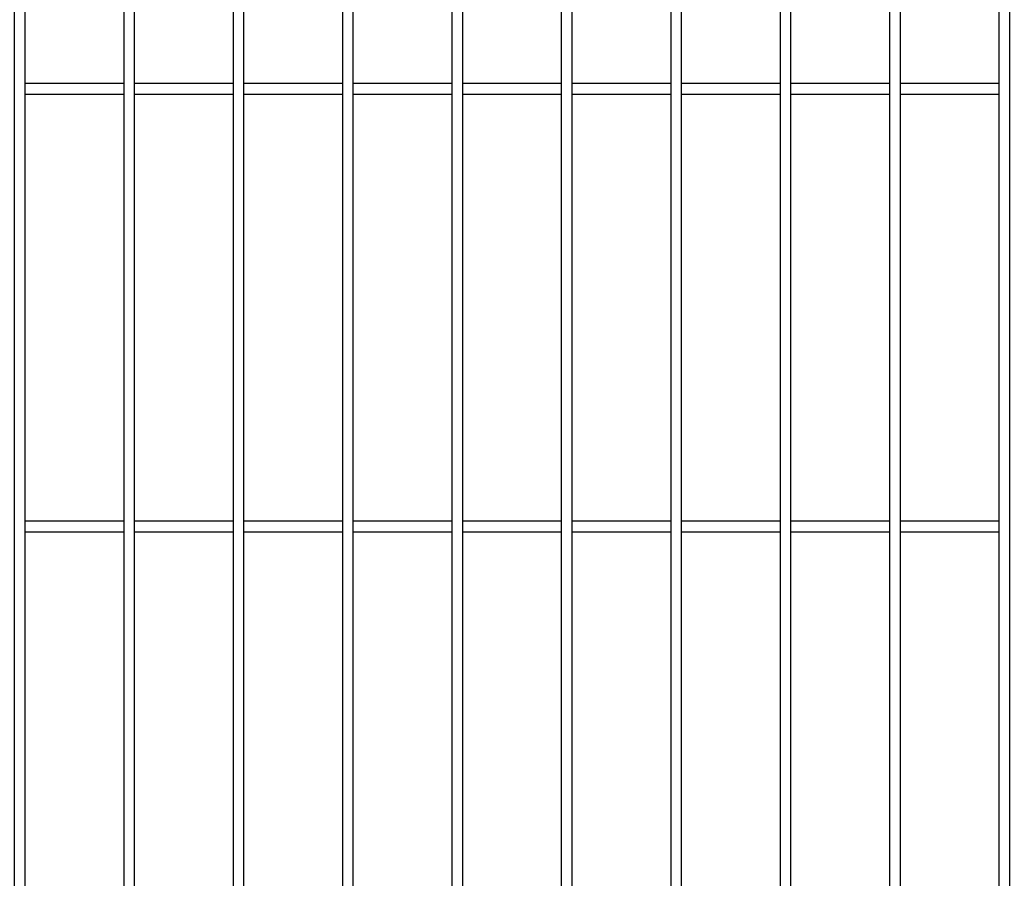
# Model space of a CAD drawing. Header units: inches. Extents: x 1156 to 71303, y -52654 to 51.
# Tile 158 of 217: x 64960 to 65050, y -41604 to -41526. Entities that reach past the tile are written whole.
import ezdxf

# ---------------------------------------------------------------- set-up
doc = ezdxf.new("R2010")
doc.units = ezdxf.units.IN
doc.header["$MEASUREMENT"] = 0
doc.layers.add('AW OGRODZENIA', color=253, linetype='Continuous')

msp = doc.modelspace()

# ---------------------------------------------------------------- linework, layer by layer
at = {"layer": 'AW OGRODZENIA'}
for p, q in [((64960.865, -41531.796), (64969.873, -41531.796)), ((64960.865, -41531.796), (64969.873, -41531.796)), ((64960.865, -41531.796), (64969.873, -41531.796)), ((64960.865, -41531.796), (64969.873, -41531.796)), ((64960.865, -41531.796), (64969.873, -41531.796)), ((64960.865, -41531.796), (64969.873, -41531.796)), ((64960.865, -41531.796), (64969.873, -41531.796)), ((64960.865, -41531.796), (64969.873, -41531.796)), ((64960.865, -41531.796), (64969.873, -41531.796)), ((64960.865, -41531.796), (64969.873, -41531.796)), ((64960.865, -41531.796), (64969.873, -41531.796)), ((64960.865, -41531.796), (64969.873, -41531.796)), ((64960.865, -41531.796), (64969.873, -41531.796)), ((64960.865, -41531.796), (64969.873, -41531.796)), ((64960.865, -41531.796), (64969.873, -41531.796)), ((64960.865, -41531.796), (64969.873, -41531.796)), ((64960.865, -41531.796), (64969.873, -41531.796)), ((64960.865, -41531.796), (64969.873, -41531.796)), ((64960.865, -41531.796), (64969.873, -41531.796)), ((64960.865, -41531.796), (64969.873, -41531.796)), ((64960.865, -41531.796), (64969.873, -41531.796)), ((64960.865, -41531.796), (64969.873, -41531.796)), ((64960.865, -41531.796), (64969.873, -41531.796)), ((64960.865, -41531.796), (64969.873, -41531.796)), ((64960.865, -41531.796), (64969.873, -41531.796)), ((64970.865, -41531.796), (64979.873, -41531.796)), ((64970.865, -41531.796), (64979.873, -41531.796)), ((64970.865, -41531.796), (64979.873, -41531.796)), ((64970.865, -41531.796), (64979.873, -41531.796)), ((64970.865, -41531.796), (64979.873, -41531.796)), ((64970.865, -41531.796), (64979.873, -41531.796)), ((64970.865, -41531.796), (64979.873, -41531.796)), ((64970.865, -41531.796), (64979.873, -41531.796)), ((64970.865, -41531.796), (64979.873, -41531.796)), ((64970.865, -41531.796), (64979.873, -41531.796)), ((64970.865, -41531.796), (64979.873, -41531.796)), ((64970.865, -41531.796), (64979.873, -41531.796)), ((64970.865, -41531.796), (64979.873, -41531.796)), ((64970.865, -41531.796), (64979.873, -41531.796)), ((64970.865, -41531.796), (64979.873, -41531.796)), ((64970.865, -41531.796), (64979.873, -41531.796)), ((64970.865, -41531.796), (64979.873, -41531.796)), ((64970.865, -41531.796), (64979.873, -41531.796)), ((64970.865, -41531.796), (64979.873, -41531.796)), ((64970.865, -41531.796), (64979.873, -41531.796)), ((64970.865, -41531.796), (64979.873, -41531.796)), ((64970.865, -41531.796), (64979.873, -41531.796)), ((64970.865, -41531.796), (64979.873, -41531.796)), ((64970.865, -41531.796), (64979.873, -41531.796)), ((64970.865, -41531.796), (64979.873, -41531.796)), ((64980.865, -41531.796), (64989.873, -41531.796)), ((64980.865, -41531.796), (64989.873, -41531.796)), ((64980.865, -41531.796), (64989.873, -41531.796)), ((64980.865, -41531.796), (64989.873, -41531.796)), ((64980.865, -41531.796), (64989.873, -41531.796)), ((64980.865, -41531.796), (64989.873, -41531.796)), ((64980.865, -41531.796), (64989.873, -41531.796)), ((64980.865, -41531.796), (64989.873, -41531.796)), ((64980.865, -41531.796), (64989.873, -41531.796)), ((64980.865, -41531.796), (64989.873, -41531.796)), ((64980.865, -41531.796), (64989.873, -41531.796)), ((64980.865, -41531.796), (64989.873, -41531.796)), ((64980.865, -41531.796), (64989.873, -41531.796)), ((64980.865, -41531.796), (64989.873, -41531.796)), ((64980.865, -41531.796), (64989.873, -41531.796)), ((64980.865, -41531.796), (64989.873, -41531.796)), ((64980.865, -41531.796), (64989.873, -41531.796)), ((64980.865, -41531.796), (64989.873, -41531.796)), ((64980.865, -41531.796), (64989.873, -41531.796)), ((64980.865, -41531.796), (64989.873, -41531.796)), ((64980.865, -41531.796), (64989.873, -41531.796)), ((64980.865, -41531.796), (64989.873, -41531.796)), ((64980.865, -41531.796), (64989.873, -41531.796)), ((64980.865, -41531.796), (64989.873, -41531.796)), ((64980.865, -41531.796), (64989.873, -41531.796)), ((64990.865, -41531.796), (64999.873, -41531.796)), ((64990.865, -41531.796), (64999.873, -41531.796)), ((64990.865, -41531.796), (64999.873, -41531.796)), ((64990.865, -41531.796), (64999.873, -41531.796)), ((64990.865, -41531.796), (64999.873, -41531.796)), ((64990.865, -41531.796), (64999.873, -41531.796)), ((64990.865, -41531.796), (64999.873, -41531.796)), ((64990.865, -41531.796), (64999.873, -41531.796)), ((64990.865, -41531.796), (64999.873, -41531.796)), ((64990.865, -41531.796), (64999.873, -41531.796)), ((64990.865, -41531.796), (64999.873, -41531.796)), ((64990.865, -41531.796), (64999.873, -41531.796)), ((64990.865, -41531.796), (64999.873, -41531.796)), ((64990.865, -41531.796), (64999.873, -41531.796)), ((64990.865, -41531.796), (64999.873, -41531.796)), ((64990.865, -41531.796), (64999.873, -41531.796)), ((64990.865, -41531.796), (64999.873, -41531.796)), ((64990.865, -41531.796), (64999.873, -41531.796)), ((64990.865, -41531.796), (64999.873, -41531.796)), ((64990.865, -41531.796), (64999.873, -41531.796)), ((64990.865, -41531.796), (64999.873, -41531.796)), ((64990.865, -41531.796), (64999.873, -41531.796)), ((64990.865, -41531.796), (64999.873, -41531.796)), ((64990.865, -41531.796), (64999.873, -41531.796)), ((64990.865, -41531.796), (64999.873, -41531.796)), ((65000.865, -41531.796), (65009.873, -41531.796)), ((65000.865, -41531.796), (65009.873, -41531.796)), ((65000.865, -41531.796), (65009.873, -41531.796)), ((65000.865, -41531.796), (65009.873, -41531.796)), ((65000.865, -41531.796), (65009.873, -41531.796)), ((65000.865, -41531.796), (65009.873, -41531.796)), ((65000.865, -41531.796), (65009.873, -41531.796)), ((65000.865, -41531.796), (65009.873, -41531.796)), ((65000.865, -41531.796), (65009.873, -41531.796)), ((65000.865, -41531.796), (65009.873, -41531.796)), ((65000.865, -41531.796), (65009.873, -41531.796)), ((65000.865, -41531.796), (65009.873, -41531.796)), ((65000.865, -41531.796), (65009.873, -41531.796)), ((65000.865, -41531.796), (65009.873, -41531.796)), ((65000.865, -41531.796), (65009.873, -41531.796)), ((65000.865, -41531.796), (65009.873, -41531.796)), ((65000.865, -41531.796), (65009.873, -41531.796)), ((65000.865, -41531.796), (65009.873, -41531.796)), ((65000.865, -41531.796), (65009.873, -41531.796)), ((65000.865, -41531.796), (65009.873, -41531.796)), ((65000.865, -41531.796), (65009.873, -41531.796)), ((65000.865, -41531.796), (65009.873, -41531.796)), ((65000.865, -41531.796), (65009.873, -41531.796)), ((65000.865, -41531.796), (65009.873, -41531.796)), ((65000.865, -41531.796), (65009.873, -41531.796)), ((65010.865, -41531.796), (65019.873, -41531.796)), ((65010.865, -41531.796), (65019.873, -41531.796)), ((65010.865, -41531.796), (65019.873, -41531.796)), ((65010.865, -41531.796), (65019.873, -41531.796)), ((65010.865, -41531.796), (65019.873, -41531.796)), ((65010.865, -41531.796), (65019.873, -41531.796)), ((65010.865, -41531.796), (65019.873, -41531.796)), ((65010.865, -41531.796), (65019.873, -41531.796)), ((65010.865, -41531.796), (65019.873, -41531.796)), ((65010.865, -41531.796), (65019.873, -41531.796)), ((65010.865, -41531.796), (65019.873, -41531.796)), ((65010.865, -41531.796), (65019.873, -41531.796)), ((65010.865, -41531.796), (65019.873, -41531.796)), ((65010.865, -41531.796), (65019.873, -41531.796)), ((65010.865, -41531.796), (65019.873, -41531.796)), ((65010.865, -41531.796), (65019.873, -41531.796)), ((65010.865, -41531.796), (65019.873, -41531.796)), ((65010.865, -41531.796), (65019.873, -41531.796)), ((65010.865, -41531.796), (65019.873, -41531.796)), ((65010.865, -41531.796), (65019.873, -41531.796)), ((65010.865, -41531.796), (65019.873, -41531.796)), ((65010.865, -41531.796), (65019.873, -41531.796)), ((65010.865, -41531.796), (65019.873, -41531.796)), ((65010.865, -41531.796), (65019.873, -41531.796)), ((65010.865, -41531.796), (65019.873, -41531.796)), ((65020.865, -41531.796), (65029.873, -41531.796)), ((65020.865, -41531.796), (65029.873, -41531.796)), ((65020.865, -41531.796), (65029.873, -41531.796)), ((65020.865, -41531.796), (65029.873, -41531.796)), ((65020.865, -41531.796), (65029.873, -41531.796)), ((65020.865, -41531.796), (65029.873, -41531.796)), ((65020.865, -41531.796), (65029.873, -41531.796)), ((65020.865, -41531.796), (65029.873, -41531.796)), ((65020.865, -41531.796), (65029.873, -41531.796)), ((65020.865, -41531.796), (65029.873, -41531.796)), ((65020.865, -41531.796), (65029.873, -41531.796)), ((65020.865, -41531.796), (65029.873, -41531.796)), ((65020.865, -41531.796), (65029.873, -41531.796)), ((65020.865, -41531.796), (65029.873, -41531.796)), ((65020.865, -41531.796), (65029.873, -41531.796)), ((65020.865, -41531.796), (65029.873, -41531.796)), ((65020.865, -41531.796), (65029.873, -41531.796)), ((65020.865, -41531.796), (65029.873, -41531.796)), ((65020.865, -41531.796), (65029.873, -41531.796)), ((65020.865, -41531.796), (65029.873, -41531.796)), ((65020.865, -41531.796), (65029.873, -41531.796)), ((65020.865, -41531.796), (65029.873, -41531.796)), ((65020.865, -41531.796), (65029.873, -41531.796)), ((65020.865, -41531.796), (65029.873, -41531.796)), ((65020.865, -41531.796), (65029.873, -41531.796)), ((65030.865, -41531.796), (65039.873, -41531.796)), ((65030.865, -41531.796), (65039.873, -41531.796)), ((65030.865, -41531.796), (65039.873, -41531.796)), ((65030.865, -41531.796), (65039.873, -41531.796)), ((65030.865, -41531.796), (65039.873, -41531.796)), ((65030.865, -41531.796), (65039.873, -41531.796)), ((65030.865, -41531.796), (65039.873, -41531.796)), ((65030.865, -41531.796), (65039.873, -41531.796)), ((65030.865, -41531.796), (65039.873, -41531.796)), ((65030.865, -41531.796), (65039.873, -41531.796)), ((65030.865, -41531.796), (65039.873, -41531.796)), ((65030.865, -41531.796), (65039.873, -41531.796)), ((65030.865, -41531.796), (65039.873, -41531.796)), ((65030.865, -41531.796), (65039.873, -41531.796)), ((65030.865, -41531.796), (65039.873, -41531.796)), ((65030.865, -41531.796), (65039.873, -41531.796)), ((65030.865, -41531.796), (65039.873, -41531.796)), ((65030.865, -41531.796), (65039.873, -41531.796)), ((65030.865, -41531.796), (65039.873, -41531.796)), ((65030.865, -41531.796), (65039.873, -41531.796)), ((65030.865, -41531.796), (65039.873, -41531.796)), ((65030.865, -41531.796), (65039.873, -41531.796)), ((65030.865, -41531.796), (65039.873, -41531.796)), ((65030.865, -41531.796), (65039.873, -41531.796)), ((65030.865, -41531.796), (65039.873, -41531.796)), ((65040.865, -41531.796), (65049.873, -41531.796)), ((65040.865, -41531.796), (65049.873, -41531.796)), ((65040.865, -41531.796), (65049.873, -41531.796)), ((65040.865, -41531.796), (65049.873, -41531.796)), ((65040.865, -41531.796), (65049.873, -41531.796)), ((65040.865, -41531.796), (65049.873, -41531.796)), ((65040.865, -41531.796), (65049.873, -41531.796)), ((65040.865, -41531.796), (65049.873, -41531.796)), ((65040.865, -41531.796), (65049.873, -41531.796)), ((65040.865, -41531.796), (65049.873, -41531.796)), ((65040.865, -41531.796), (65049.873, -41531.796)), ((65040.865, -41531.796), (65049.873, -41531.796)), ((65040.865, -41531.796), (65049.873, -41531.796)), ((65040.865, -41531.796), (65049.873, -41531.796)), ((65040.865, -41531.796), (65049.873, -41531.796)), ((65040.865, -41531.796), (65049.873, -41531.796)), ((65040.865, -41531.796), (65049.873, -41531.796)), ((65040.865, -41531.796), (65049.873, -41531.796)), ((65040.865, -41531.796), (65049.873, -41531.796)), ((65040.865, -41531.796), (65049.873, -41531.796)), ((65040.865, -41531.796), (65049.873, -41531.796)), ((65040.865, -41531.796), (65049.873, -41531.796)), ((65040.865, -41531.796), (65049.873, -41531.796)), ((65040.865, -41531.796), (65049.873, -41531.796)), ((65040.865, -41531.796), (65049.873, -41531.796)), ((64960.865, -41532.796), (64969.873, -41532.796)), ((64960.865, -41532.796), (64969.873, -41532.796)), ((64960.865, -41532.796), (64969.873, -41532.796)), ((64960.865, -41532.796), (64969.873, -41532.796)), ((64960.865, -41532.796), (64969.873, -41532.796)), ((64960.865, -41532.796), (64969.873, -41532.796)), ((64960.865, -41532.796), (64969.873, -41532.796)), ((64960.865, -41532.796), (64969.873, -41532.796)), ((64960.865, -41532.796), (64969.873, -41532.796)), ((64960.865, -41532.796), (64969.873, -41532.796)), ((64960.865, -41532.796), (64969.873, -41532.796)), ((64960.865, -41532.796), (64969.873, -41532.796)), ((64960.865, -41532.796), (64969.873, -41532.796)), ((64960.865, -41532.796), (64969.873, -41532.796)), ((64960.865, -41532.796), (64969.873, -41532.796)), ((64960.865, -41532.796), (64969.873, -41532.796)), ((64960.865, -41532.796), (64969.873, -41532.796)), ((64960.865, -41532.796), (64969.873, -41532.796)), ((64960.865, -41532.796), (64969.873, -41532.796)), ((64960.865, -41532.796), (64969.873, -41532.796)), ((64960.865, -41532.796), (64969.873, -41532.796)), ((64960.865, -41532.796), (64969.873, -41532.796)), ((64960.865, -41532.796), (64969.873, -41532.796)), ((64960.865, -41532.796), (64969.873, -41532.796)), ((64960.865, -41532.796), (64969.873, -41532.796)), ((64970.865, -41532.796), (64979.873, -41532.796)), ((64970.865, -41532.796), (64979.873, -41532.796)), ((64970.865, -41532.796), (64979.873, -41532.796)), ((64970.865, -41532.796), (64979.873, -41532.796)), ((64970.865, -41532.796), (64979.873, -41532.796)), ((64970.865, -41532.796), (64979.873, -41532.796)), ((64970.865, -41532.796), (64979.873, -41532.796)), ((64970.865, -41532.796), (64979.873, -41532.796)), ((64970.865, -41532.796), (64979.873, -41532.796)), ((64970.865, -41532.796), (64979.873, -41532.796)), ((64970.865, -41532.796), (64979.873, -41532.796)), ((64970.865, -41532.796), (64979.873, -41532.796)), ((64970.865, -41532.796), (64979.873, -41532.796)), ((64970.865, -41532.796), (64979.873, -41532.796)), ((64970.865, -41532.796), (64979.873, -41532.796)), ((64970.865, -41532.796), (64979.873, -41532.796)), ((64970.865, -41532.796), (64979.873, -41532.796)), ((64970.865, -41532.796), (64979.873, -41532.796)), ((64970.865, -41532.796), (64979.873, -41532.796)), ((64970.865, -41532.796), (64979.873, -41532.796)), ((64970.865, -41532.796), (64979.873, -41532.796)), ((64970.865, -41532.796), (64979.873, -41532.796)), ((64970.865, -41532.796), (64979.873, -41532.796)), ((64970.865, -41532.796), (64979.873, -41532.796)), ((64970.865, -41532.796), (64979.873, -41532.796)), ((64980.865, -41532.796), (64989.873, -41532.796)), ((64980.865, -41532.796), (64989.873, -41532.796)), ((64980.865, -41532.796), (64989.873, -41532.796)), ((64980.865, -41532.796), (64989.873, -41532.796)), ((64980.865, -41532.796), (64989.873, -41532.796)), ((64980.865, -41532.796), (64989.873, -41532.796)), ((64980.865, -41532.796), (64989.873, -41532.796)), ((64980.865, -41532.796), (64989.873, -41532.796)), ((64980.865, -41532.796), (64989.873, -41532.796)), ((64980.865, -41532.796), (64989.873, -41532.796)), ((64980.865, -41532.796), (64989.873, -41532.796)), ((64980.865, -41532.796), (64989.873, -41532.796)), ((64980.865, -41532.796), (64989.873, -41532.796)), ((64980.865, -41532.796), (64989.873, -41532.796)), ((64980.865, -41532.796), (64989.873, -41532.796)), ((64980.865, -41532.796), (64989.873, -41532.796)), ((64980.865, -41532.796), (64989.873, -41532.796)), ((64980.865, -41532.796), (64989.873, -41532.796)), ((64980.865, -41532.796), (64989.873, -41532.796)), ((64980.865, -41532.796), (64989.873, -41532.796)), ((64980.865, -41532.796), (64989.873, -41532.796)), ((64980.865, -41532.796), (64989.873, -41532.796)), ((64980.865, -41532.796), (64989.873, -41532.796)), ((64980.865, -41532.796), (64989.873, -41532.796)), ((64980.865, -41532.796), (64989.873, -41532.796)), ((64990.865, -41532.796), (64999.873, -41532.796)), ((64990.865, -41532.796), (64999.873, -41532.796)), ((64990.865, -41532.796), (64999.873, -41532.796)), ((64990.865, -41532.796), (64999.873, -41532.796)), ((64990.865, -41532.796), (64999.873, -41532.796)), ((64990.865, -41532.796), (64999.873, -41532.796)), ((64990.865, -41532.796), (64999.873, -41532.796)), ((64990.865, -41532.796), (64999.873, -41532.796)), ((64990.865, -41532.796), (64999.873, -41532.796)), ((64990.865, -41532.796), (64999.873, -41532.796)), ((64990.865, -41532.796), (64999.873, -41532.796)), ((64990.865, -41532.796), (64999.873, -41532.796)), ((64990.865, -41532.796), (64999.873, -41532.796)), ((64990.865, -41532.796), (64999.873, -41532.796)), ((64990.865, -41532.796), (64999.873, -41532.796)), ((64990.865, -41532.796), (64999.873, -41532.796)), ((64990.865, -41532.796), (64999.873, -41532.796)), ((64990.865, -41532.796), (64999.873, -41532.796)), ((64990.865, -41532.796), (64999.873, -41532.796)), ((64990.865, -41532.796), (64999.873, -41532.796)), ((64990.865, -41532.796), (64999.873, -41532.796)), ((64990.865, -41532.796), (64999.873, -41532.796)), ((64990.865, -41532.796), (64999.873, -41532.796)), ((64990.865, -41532.796), (64999.873, -41532.796)), ((64990.865, -41532.796), (64999.873, -41532.796)), ((65000.865, -41532.796), (65009.873, -41532.796)), ((65000.865, -41532.796), (65009.873, -41532.796)), ((65000.865, -41532.796), (65009.873, -41532.796)), ((65000.865, -41532.796), (65009.873, -41532.796)), ((65000.865, -41532.796), (65009.873, -41532.796)), ((65000.865, -41532.796), (65009.873, -41532.796)), ((65000.865, -41532.796), (65009.873, -41532.796)), ((65000.865, -41532.796), (65009.873, -41532.796)), ((65000.865, -41532.796), (65009.873, -41532.796)), ((65000.865, -41532.796), (65009.873, -41532.796)), ((65000.865, -41532.796), (65009.873, -41532.796)), ((65000.865, -41532.796), (65009.873, -41532.796)), ((65000.865, -41532.796), (65009.873, -41532.796)), ((65000.865, -41532.796), (65009.873, -41532.796)), ((65000.865, -41532.796), (65009.873, -41532.796)), ((65000.865, -41532.796), (65009.873, -41532.796)), ((65000.865, -41532.796), (65009.873, -41532.796)), ((65000.865, -41532.796), (65009.873, -41532.796)), ((65000.865, -41532.796), (65009.873, -41532.796)), ((65000.865, -41532.796), (65009.873, -41532.796)), ((65000.865, -41532.796), (65009.873, -41532.796)), ((65000.865, -41532.796), (65009.873, -41532.796)), ((65000.865, -41532.796), (65009.873, -41532.796)), ((65000.865, -41532.796), (65009.873, -41532.796)), ((65000.865, -41532.796), (65009.873, -41532.796)), ((65010.865, -41532.796), (65019.873, -41532.796)), ((65010.865, -41532.796), (65019.873, -41532.796)), ((65010.865, -41532.796), (65019.873, -41532.796)), ((65010.865, -41532.796), (65019.873, -41532.796)), ((65010.865, -41532.796), (65019.873, -41532.796)), ((65010.865, -41532.796), (65019.873, -41532.796)), ((65010.865, -41532.796), (65019.873, -41532.796)), ((65010.865, -41532.796), (65019.873, -41532.796)), ((65010.865, -41532.796), (65019.873, -41532.796)), ((65010.865, -41532.796), (65019.873, -41532.796)), ((65010.865, -41532.796), (65019.873, -41532.796)), ((65010.865, -41532.796), (65019.873, -41532.796)), ((65010.865, -41532.796), (65019.873, -41532.796)), ((65010.865, -41532.796), (65019.873, -41532.796)), ((65010.865, -41532.796), (65019.873, -41532.796)), ((65010.865, -41532.796), (65019.873, -41532.796)), ((65010.865, -41532.796), (65019.873, -41532.796)), ((65010.865, -41532.796), (65019.873, -41532.796)), ((65010.865, -41532.796), (65019.873, -41532.796)), ((65010.865, -41532.796), (65019.873, -41532.796)), ((65010.865, -41532.796), (65019.873, -41532.796)), ((65010.865, -41532.796), (65019.873, -41532.796)), ((65010.865, -41532.796), (65019.873, -41532.796)), ((65010.865, -41532.796), (65019.873, -41532.796)), ((65010.865, -41532.796), (65019.873, -41532.796)), ((65020.865, -41532.796), (65029.873, -41532.796)), ((65020.865, -41532.796), (65029.873, -41532.796)), ((65020.865, -41532.796), (65029.873, -41532.796)), ((65020.865, -41532.796), (65029.873, -41532.796)), ((65020.865, -41532.796), (65029.873, -41532.796)), ((65020.865, -41532.796), (65029.873, -41532.796)), ((65020.865, -41532.796), (65029.873, -41532.796)), ((65020.865, -41532.796), (65029.873, -41532.796)), ((65020.865, -41532.796), (65029.873, -41532.796)), ((65020.865, -41532.796), (65029.873, -41532.796)), ((65020.865, -41532.796), (65029.873, -41532.796)), ((65020.865, -41532.796), (65029.873, -41532.796)), ((65020.865, -41532.796), (65029.873, -41532.796)), ((65020.865, -41532.796), (65029.873, -41532.796)), ((65020.865, -41532.796), (65029.873, -41532.796)), ((65020.865, -41532.796), (65029.873, -41532.796)), ((65020.865, -41532.796), (65029.873, -41532.796)), ((65020.865, -41532.796), (65029.873, -41532.796)), ((65020.865, -41532.796), (65029.873, -41532.796)), ((65020.865, -41532.796), (65029.873, -41532.796)), ((65020.865, -41532.796), (65029.873, -41532.796)), ((65020.865, -41532.796), (65029.873, -41532.796)), ((65020.865, -41532.796), (65029.873, -41532.796)), ((65020.865, -41532.796), (65029.873, -41532.796)), ((65020.865, -41532.796), (65029.873, -41532.796)), ((65030.865, -41532.796), (65039.873, -41532.796)), ((65030.865, -41532.796), (65039.873, -41532.796)), ((65030.865, -41532.796), (65039.873, -41532.796)), ((65030.865, -41532.796), (65039.873, -41532.796)), ((65030.865, -41532.796), (65039.873, -41532.796)), ((65030.865, -41532.796), (65039.873, -41532.796)), ((65030.865, -41532.796), (65039.873, -41532.796)), ((65030.865, -41532.796), (65039.873, -41532.796)), ((65030.865, -41532.796), (65039.873, -41532.796)), ((65030.865, -41532.796), (65039.873, -41532.796)), ((65030.865, -41532.796), (65039.873, -41532.796)), ((65030.865, -41532.796), (65039.873, -41532.796)), ((65030.865, -41532.796), (65039.873, -41532.796)), ((65030.865, -41532.796), (65039.873, -41532.796)), ((65030.865, -41532.796), (65039.873, -41532.796)), ((65030.865, -41532.796), (65039.873, -41532.796)), ((65030.865, -41532.796), (65039.873, -41532.796)), ((65030.865, -41532.796), (65039.873, -41532.796)), ((65030.865, -41532.796), (65039.873, -41532.796)), ((65030.865, -41532.796), (65039.873, -41532.796)), ((65030.865, -41532.796), (65039.873, -41532.796)), ((65030.865, -41532.796), (65039.873, -41532.796)), ((65030.865, -41532.796), (65039.873, -41532.796)), ((65030.865, -41532.796), (65039.873, -41532.796)), ((65030.865, -41532.796), (65039.873, -41532.796)), ((65040.865, -41532.796), (65049.873, -41532.796)), ((65040.865, -41532.796), (65049.873, -41532.796)), ((65040.865, -41532.796), (65049.873, -41532.796)), ((65040.865, -41532.796), (65049.873, -41532.796)), ((65040.865, -41532.796), (65049.873, -41532.796)), ((65040.865, -41532.796), (65049.873, -41532.796)), ((65040.865, -41532.796), (65049.873, -41532.796)), ((65040.865, -41532.796), (65049.873, -41532.796)), ((65040.865, -41532.796), (65049.873, -41532.796)), ((65040.865, -41532.796), (65049.873, -41532.796)), ((65040.865, -41532.796), (65049.873, -41532.796)), ((65040.865, -41532.796), (65049.873, -41532.796)), ((65040.865, -41532.796), (65049.873, -41532.796)), ((65040.865, -41532.796), (65049.873, -41532.796)), ((65040.865, -41532.796), (65049.873, -41532.796)), ((65040.865, -41532.796), (65049.873, -41532.796)), ((65040.865, -41532.796), (65049.873, -41532.796)), ((65040.865, -41532.796), (65049.873, -41532.796)), ((65040.865, -41532.796), (65049.873, -41532.796)), ((65040.865, -41532.796), (65049.873, -41532.796)), ((65040.865, -41532.796), (65049.873, -41532.796)), ((65040.865, -41532.796), (65049.873, -41532.796)), ((65040.865, -41532.796), (65049.873, -41532.796)), ((65040.865, -41532.796), (65049.873, -41532.796)), ((65040.865, -41532.796), (65049.873, -41532.796)), ((64960.865, -41571.796), (64969.873, -41571.796)), ((64960.865, -41571.796), (64969.873, -41571.796)), ((64960.865, -41571.796), (64969.873, -41571.796)), ((64960.865, -41571.796), (64969.873, -41571.796)), ((64960.865, -41571.796), (64969.873, -41571.796)), ((64960.865, -41571.796), (64969.873, -41571.796)), ((64960.865, -41571.796), (64969.873, -41571.796)), ((64960.865, -41571.796), (64969.873, -41571.796)), ((64960.865, -41571.796), (64969.873, -41571.796)), ((64960.865, -41571.796), (64969.873, -41571.796)), ((64960.865, -41571.796), (64969.873, -41571.796)), ((64960.865, -41571.796), (64969.873, -41571.796)), ((64960.865, -41571.796), (64969.873, -41571.796)), ((64960.865, -41571.796), (64969.873, -41571.796)), ((64960.865, -41571.796), (64969.873, -41571.796)), ((64960.865, -41571.796), (64969.873, -41571.796)), ((64960.865, -41571.796), (64969.873, -41571.796)), ((64960.865, -41571.796), (64969.873, -41571.796)), ((64960.865, -41571.796), (64969.873, -41571.796)), ((64960.865, -41571.796), (64969.873, -41571.796)), ((64960.865, -41571.796), (64969.873, -41571.796)), ((64960.865, -41571.796), (64969.873, -41571.796)), ((64960.865, -41571.796), (64969.873, -41571.796)), ((64960.865, -41571.796), (64969.873, -41571.796)), ((64960.865, -41571.796), (64969.873, -41571.796)), ((64970.865, -41571.796), (64979.873, -41571.796)), ((64970.865, -41571.796), (64979.873, -41571.796)), ((64970.865, -41571.796), (64979.873, -41571.796)), ((64970.865, -41571.796), (64979.873, -41571.796)), ((64970.865, -41571.796), (64979.873, -41571.796)), ((64970.865, -41571.796), (64979.873, -41571.796)), ((64970.865, -41571.796), (64979.873, -41571.796)), ((64970.865, -41571.796), (64979.873, -41571.796)), ((64970.865, -41571.796), (64979.873, -41571.796)), ((64970.865, -41571.796), (64979.873, -41571.796)), ((64970.865, -41571.796), (64979.873, -41571.796)), ((64970.865, -41571.796), (64979.873, -41571.796)), ((64970.865, -41571.796), (64979.873, -41571.796)), ((64970.865, -41571.796), (64979.873, -41571.796)), ((64970.865, -41571.796), (64979.873, -41571.796)), ((64970.865, -41571.796), (64979.873, -41571.796)), ((64970.865, -41571.796), (64979.873, -41571.796)), ((64970.865, -41571.796), (64979.873, -41571.796)), ((64970.865, -41571.796), (64979.873, -41571.796)), ((64970.865, -41571.796), (64979.873, -41571.796)), ((64970.865, -41571.796), (64979.873, -41571.796)), ((64970.865, -41571.796), (64979.873, -41571.796)), ((64970.865, -41571.796), (64979.873, -41571.796)), ((64970.865, -41571.796), (64979.873, -41571.796)), ((64970.865, -41571.796), (64979.873, -41571.796)), ((64980.865, -41571.796), (64989.873, -41571.796)), ((64980.865, -41571.796), (64989.873, -41571.796)), ((64980.865, -41571.796), (64989.873, -41571.796)), ((64980.865, -41571.796), (64989.873, -41571.796)), ((64980.865, -41571.796), (64989.873, -41571.796)), ((64980.865, -41571.796), (64989.873, -41571.796)), ((64980.865, -41571.796), (64989.873, -41571.796)), ((64980.865, -41571.796), (64989.873, -41571.796)), ((64980.865, -41571.796), (64989.873, -41571.796)), ((64980.865, -41571.796), (64989.873, -41571.796)), ((64980.865, -41571.796), (64989.873, -41571.796)), ((64980.865, -41571.796), (64989.873, -41571.796)), ((64980.865, -41571.796), (64989.873, -41571.796)), ((64980.865, -41571.796), (64989.873, -41571.796)), ((64980.865, -41571.796), (64989.873, -41571.796)), ((64980.865, -41571.796), (64989.873, -41571.796)), ((64980.865, -41571.796), (64989.873, -41571.796)), ((64980.865, -41571.796), (64989.873, -41571.796)), ((64980.865, -41571.796), (64989.873, -41571.796)), ((64980.865, -41571.796), (64989.873, -41571.796)), ((64980.865, -41571.796), (64989.873, -41571.796)), ((64980.865, -41571.796), (64989.873, -41571.796)), ((64980.865, -41571.796), (64989.873, -41571.796)), ((64980.865, -41571.796), (64989.873, -41571.796)), ((64980.865, -41571.796), (64989.873, -41571.796)), ((64990.865, -41571.796), (64999.873, -41571.796)), ((64990.865, -41571.796), (64999.873, -41571.796)), ((64990.865, -41571.796), (64999.873, -41571.796)), ((64990.865, -41571.796), (64999.873, -41571.796)), ((64990.865, -41571.796), (64999.873, -41571.796)), ((64990.865, -41571.796), (64999.873, -41571.796)), ((64990.865, -41571.796), (64999.873, -41571.796)), ((64990.865, -41571.796), (64999.873, -41571.796)), ((64990.865, -41571.796), (64999.873, -41571.796)), ((64990.865, -41571.796), (64999.873, -41571.796)), ((64990.865, -41571.796), (64999.873, -41571.796)), ((64990.865, -41571.796), (64999.873, -41571.796)), ((64990.865, -41571.796), (64999.873, -41571.796)), ((64990.865, -41571.796), (64999.873, -41571.796)), ((64990.865, -41571.796), (64999.873, -41571.796)), ((64990.865, -41571.796), (64999.873, -41571.796)), ((64990.865, -41571.796), (64999.873, -41571.796)), ((64990.865, -41571.796), (64999.873, -41571.796)), ((64990.865, -41571.796), (64999.873, -41571.796)), ((64990.865, -41571.796), (64999.873, -41571.796)), ((64990.865, -41571.796), (64999.873, -41571.796)), ((64990.865, -41571.796), (64999.873, -41571.796)), ((64990.865, -41571.796), (64999.873, -41571.796)), ((64990.865, -41571.796), (64999.873, -41571.796)), ((64990.865, -41571.796), (64999.873, -41571.796)), ((65000.865, -41571.796), (65009.873, -41571.796)), ((65000.865, -41571.796), (65009.873, -41571.796)), ((65000.865, -41571.796), (65009.873, -41571.796)), ((65000.865, -41571.796), (65009.873, -41571.796)), ((65000.865, -41571.796), (65009.873, -41571.796)), ((65000.865, -41571.796), (65009.873, -41571.796)), ((65000.865, -41571.796), (65009.873, -41571.796)), ((65000.865, -41571.796), (65009.873, -41571.796)), ((65000.865, -41571.796), (65009.873, -41571.796)), ((65000.865, -41571.796), (65009.873, -41571.796)), ((65000.865, -41571.796), (65009.873, -41571.796)), ((65000.865, -41571.796), (65009.873, -41571.796)), ((65000.865, -41571.796), (65009.873, -41571.796)), ((65000.865, -41571.796), (65009.873, -41571.796)), ((65000.865, -41571.796), (65009.873, -41571.796)), ((65000.865, -41571.796), (65009.873, -41571.796)), ((65000.865, -41571.796), (65009.873, -41571.796)), ((65000.865, -41571.796), (65009.873, -41571.796)), ((65000.865, -41571.796), (65009.873, -41571.796)), ((65000.865, -41571.796), (65009.873, -41571.796)), ((65000.865, -41571.796), (65009.873, -41571.796)), ((65000.865, -41571.796), (65009.873, -41571.796)), ((65000.865, -41571.796), (65009.873, -41571.796)), ((65000.865, -41571.796), (65009.873, -41571.796)), ((65000.865, -41571.796), (65009.873, -41571.796)), ((65010.865, -41571.796), (65019.873, -41571.796)), ((65010.865, -41571.796), (65019.873, -41571.796)), ((65010.865, -41571.796), (65019.873, -41571.796)), ((65010.865, -41571.796), (65019.873, -41571.796)), ((65010.865, -41571.796), (65019.873, -41571.796)), ((65010.865, -41571.796), (65019.873, -41571.796)), ((65010.865, -41571.796), (65019.873, -41571.796)), ((65010.865, -41571.796), (65019.873, -41571.796)), ((65010.865, -41571.796), (65019.873, -41571.796)), ((65010.865, -41571.796), (65019.873, -41571.796)), ((65010.865, -41571.796), (65019.873, -41571.796)), ((65010.865, -41571.796), (65019.873, -41571.796)), ((65010.865, -41571.796), (65019.873, -41571.796)), ((65010.865, -41571.796), (65019.873, -41571.796)), ((65010.865, -41571.796), (65019.873, -41571.796)), ((65010.865, -41571.796), (65019.873, -41571.796)), ((65010.865, -41571.796), (65019.873, -41571.796)), ((65010.865, -41571.796), (65019.873, -41571.796)), ((65010.865, -41571.796), (65019.873, -41571.796)), ((65010.865, -41571.796), (65019.873, -41571.796)), ((65010.865, -41571.796), (65019.873, -41571.796)), ((65010.865, -41571.796), (65019.873, -41571.796)), ((65010.865, -41571.796), (65019.873, -41571.796)), ((65010.865, -41571.796), (65019.873, -41571.796)), ((65010.865, -41571.796), (65019.873, -41571.796)), ((65020.865, -41571.796), (65029.873, -41571.796)), ((65020.865, -41571.796), (65029.873, -41571.796)), ((65020.865, -41571.796), (65029.873, -41571.796)), ((65020.865, -41571.796), (65029.873, -41571.796)), ((65020.865, -41571.796), (65029.873, -41571.796)), ((65020.865, -41571.796), (65029.873, -41571.796)), ((65020.865, -41571.796), (65029.873, -41571.796)), ((65020.865, -41571.796), (65029.873, -41571.796)), ((65020.865, -41571.796), (65029.873, -41571.796)), ((65020.865, -41571.796), (65029.873, -41571.796)), ((65020.865, -41571.796), (65029.873, -41571.796)), ((65020.865, -41571.796), (65029.873, -41571.796)), ((65020.865, -41571.796), (65029.873, -41571.796)), ((65020.865, -41571.796), (65029.873, -41571.796)), ((65020.865, -41571.796), (65029.873, -41571.796)), ((65020.865, -41571.796), (65029.873, -41571.796)), ((65020.865, -41571.796), (65029.873, -41571.796)), ((65020.865, -41571.796), (65029.873, -41571.796)), ((65020.865, -41571.796), (65029.873, -41571.796)), ((65020.865, -41571.796), (65029.873, -41571.796)), ((65020.865, -41571.796), (65029.873, -41571.796)), ((65020.865, -41571.796), (65029.873, -41571.796)), ((65020.865, -41571.796), (65029.873, -41571.796)), ((65020.865, -41571.796), (65029.873, -41571.796)), ((65020.865, -41571.796), (65029.873, -41571.796)), ((65030.865, -41571.796), (65039.873, -41571.796)), ((65030.865, -41571.796), (65039.873, -41571.796)), ((65030.865, -41571.796), (65039.873, -41571.796)), ((65030.865, -41571.796), (65039.873, -41571.796)), ((65030.865, -41571.796), (65039.873, -41571.796)), ((65030.865, -41571.796), (65039.873, -41571.796)), ((65030.865, -41571.796), (65039.873, -41571.796)), ((65030.865, -41571.796), (65039.873, -41571.796)), ((65030.865, -41571.796), (65039.873, -41571.796)), ((65030.865, -41571.796), (65039.873, -41571.796)), ((65030.865, -41571.796), (65039.873, -41571.796)), ((65030.865, -41571.796), (65039.873, -41571.796)), ((65030.865, -41571.796), (65039.873, -41571.796)), ((65030.865, -41571.796), (65039.873, -41571.796)), ((65030.865, -41571.796), (65039.873, -41571.796)), ((65030.865, -41571.796), (65039.873, -41571.796)), ((65030.865, -41571.796), (65039.873, -41571.796)), ((65030.865, -41571.796), (65039.873, -41571.796)), ((65030.865, -41571.796), (65039.873, -41571.796)), ((65030.865, -41571.796), (65039.873, -41571.796)), ((65030.865, -41571.796), (65039.873, -41571.796)), ((65030.865, -41571.796), (65039.873, -41571.796)), ((65030.865, -41571.796), (65039.873, -41571.796)), ((65030.865, -41571.796), (65039.873, -41571.796)), ((65030.865, -41571.796), (65039.873, -41571.796)), ((65040.865, -41571.796), (65049.873, -41571.796)), ((65040.865, -41571.796), (65049.873, -41571.796)), ((65040.865, -41571.796), (65049.873, -41571.796)), ((65040.865, -41571.796), (65049.873, -41571.796)), ((65040.865, -41571.796), (65049.873, -41571.796)), ((65040.865, -41571.796), (65049.873, -41571.796)), ((65040.865, -41571.796), (65049.873, -41571.796)), ((65040.865, -41571.796), (65049.873, -41571.796)), ((65040.865, -41571.796), (65049.873, -41571.796)), ((65040.865, -41571.796), (65049.873, -41571.796)), ((65040.865, -41571.796), (65049.873, -41571.796)), ((65040.865, -41571.796), (65049.873, -41571.796)), ((65040.865, -41571.796), (65049.873, -41571.796)), ((65040.865, -41571.796), (65049.873, -41571.796)), ((65040.865, -41571.796), (65049.873, -41571.796)), ((65040.865, -41571.796), (65049.873, -41571.796)), ((65040.865, -41571.796), (65049.873, -41571.796)), ((65040.865, -41571.796), (65049.873, -41571.796)), ((65040.865, -41571.796), (65049.873, -41571.796)), ((65040.865, -41571.796), (65049.873, -41571.796)), ((65040.865, -41571.796), (65049.873, -41571.796)), ((65040.865, -41571.796), (65049.873, -41571.796)), ((65040.865, -41571.796), (65049.873, -41571.796)), ((65040.865, -41571.796), (65049.873, -41571.796)), ((65040.865, -41571.796), (65049.873, -41571.796)), ((64960.865, -41572.796), (64969.873, -41572.796)), ((64960.865, -41572.796), (64969.873, -41572.796)), ((64960.865, -41572.796), (64969.873, -41572.796)), ((64960.865, -41572.796), (64969.873, -41572.796)), ((64960.865, -41572.796), (64969.873, -41572.796)), ((64960.865, -41572.796), (64969.873, -41572.796)), ((64960.865, -41572.796), (64969.873, -41572.796)), ((64960.865, -41572.796), (64969.873, -41572.796)), ((64960.865, -41572.796), (64969.873, -41572.796)), ((64960.865, -41572.796), (64969.873, -41572.796)), ((64960.865, -41572.796), (64969.873, -41572.796)), ((64960.865, -41572.796), (64969.873, -41572.796)), ((64960.865, -41572.796), (64969.873, -41572.796)), ((64960.865, -41572.796), (64969.873, -41572.796)), ((64960.865, -41572.796), (64969.873, -41572.796)), ((64960.865, -41572.796), (64969.873, -41572.796)), ((64960.865, -41572.796), (64969.873, -41572.796)), ((64960.865, -41572.796), (64969.873, -41572.796)), ((64960.865, -41572.796), (64969.873, -41572.796)), ((64960.865, -41572.796), (64969.873, -41572.796)), ((64960.865, -41572.796), (64969.873, -41572.796)), ((64960.865, -41572.796), (64969.873, -41572.796)), ((64960.865, -41572.796), (64969.873, -41572.796)), ((64960.865, -41572.796), (64969.873, -41572.796)), ((64960.865, -41572.796), (64969.873, -41572.796)), ((64970.865, -41572.796), (64979.873, -41572.796)), ((64970.865, -41572.796), (64979.873, -41572.796)), ((64970.865, -41572.796), (64979.873, -41572.796)), ((64970.865, -41572.796), (64979.873, -41572.796)), ((64970.865, -41572.796), (64979.873, -41572.796)), ((64970.865, -41572.796), (64979.873, -41572.796)), ((64970.865, -41572.796), (64979.873, -41572.796)), ((64970.865, -41572.796), (64979.873, -41572.796)), ((64970.865, -41572.796), (64979.873, -41572.796)), ((64970.865, -41572.796), (64979.873, -41572.796)), ((64970.865, -41572.796), (64979.873, -41572.796)), ((64970.865, -41572.796), (64979.873, -41572.796)), ((64970.865, -41572.796), (64979.873, -41572.796)), ((64970.865, -41572.796), (64979.873, -41572.796)), ((64970.865, -41572.796), (64979.873, -41572.796)), ((64970.865, -41572.796), (64979.873, -41572.796)), ((64970.865, -41572.796), (64979.873, -41572.796)), ((64970.865, -41572.796), (64979.873, -41572.796)), ((64970.865, -41572.796), (64979.873, -41572.796)), ((64970.865, -41572.796), (64979.873, -41572.796)), ((64970.865, -41572.796), (64979.873, -41572.796)), ((64970.865, -41572.796), (64979.873, -41572.796)), ((64970.865, -41572.796), (64979.873, -41572.796)), ((64970.865, -41572.796), (64979.873, -41572.796)), ((64970.865, -41572.796), (64979.873, -41572.796)), ((64980.865, -41572.796), (64989.873, -41572.796)), ((64980.865, -41572.796), (64989.873, -41572.796)), ((64980.865, -41572.796), (64989.873, -41572.796)), ((64980.865, -41572.796), (64989.873, -41572.796)), ((64980.865, -41572.796), (64989.873, -41572.796)), ((64980.865, -41572.796), (64989.873, -41572.796)), ((64980.865, -41572.796), (64989.873, -41572.796)), ((64980.865, -41572.796), (64989.873, -41572.796)), ((64980.865, -41572.796), (64989.873, -41572.796)), ((64980.865, -41572.796), (64989.873, -41572.796)), ((64980.865, -41572.796), (64989.873, -41572.796)), ((64980.865, -41572.796), (64989.873, -41572.796)), ((64980.865, -41572.796), (64989.873, -41572.796)), ((64980.865, -41572.796), (64989.873, -41572.796)), ((64980.865, -41572.796), (64989.873, -41572.796)), ((64980.865, -41572.796), (64989.873, -41572.796)), ((64980.865, -41572.796), (64989.873, -41572.796)), ((64980.865, -41572.796), (64989.873, -41572.796)), ((64980.865, -41572.796), (64989.873, -41572.796)), ((64980.865, -41572.796), (64989.873, -41572.796)), ((64980.865, -41572.796), (64989.873, -41572.796)), ((64980.865, -41572.796), (64989.873, -41572.796)), ((64980.865, -41572.796), (64989.873, -41572.796)), ((64980.865, -41572.796), (64989.873, -41572.796)), ((64980.865, -41572.796), (64989.873, -41572.796)), ((64990.865, -41572.796), (64999.873, -41572.796)), ((64990.865, -41572.796), (64999.873, -41572.796)), ((64990.865, -41572.796), (64999.873, -41572.796)), ((64990.865, -41572.796), (64999.873, -41572.796)), ((64990.865, -41572.796), (64999.873, -41572.796)), ((64990.865, -41572.796), (64999.873, -41572.796)), ((64990.865, -41572.796), (64999.873, -41572.796)), ((64990.865, -41572.796), (64999.873, -41572.796)), ((64990.865, -41572.796), (64999.873, -41572.796)), ((64990.865, -41572.796), (64999.873, -41572.796)), ((64990.865, -41572.796), (64999.873, -41572.796)), ((64990.865, -41572.796), (64999.873, -41572.796)), ((64990.865, -41572.796), (64999.873, -41572.796)), ((64990.865, -41572.796), (64999.873, -41572.796)), ((64990.865, -41572.796), (64999.873, -41572.796)), ((64990.865, -41572.796), (64999.873, -41572.796)), ((64990.865, -41572.796), (64999.873, -41572.796)), ((64990.865, -41572.796), (64999.873, -41572.796)), ((64990.865, -41572.796), (64999.873, -41572.796)), ((64990.865, -41572.796), (64999.873, -41572.796)), ((64990.865, -41572.796), (64999.873, -41572.796)), ((64990.865, -41572.796), (64999.873, -41572.796)), ((64990.865, -41572.796), (64999.873, -41572.796)), ((64990.865, -41572.796), (64999.873, -41572.796)), ((64990.865, -41572.796), (64999.873, -41572.796)), ((65000.865, -41572.796), (65009.873, -41572.796)), ((65000.865, -41572.796), (65009.873, -41572.796)), ((65000.865, -41572.796), (65009.873, -41572.796)), ((65000.865, -41572.796), (65009.873, -41572.796)), ((65000.865, -41572.796), (65009.873, -41572.796)), ((65000.865, -41572.796), (65009.873, -41572.796)), ((65000.865, -41572.796), (65009.873, -41572.796)), ((65000.865, -41572.796), (65009.873, -41572.796)), ((65000.865, -41572.796), (65009.873, -41572.796)), ((65000.865, -41572.796), (65009.873, -41572.796)), ((65000.865, -41572.796), (65009.873, -41572.796)), ((65000.865, -41572.796), (65009.873, -41572.796)), ((65000.865, -41572.796), (65009.873, -41572.796)), ((65000.865, -41572.796), (65009.873, -41572.796)), ((65000.865, -41572.796), (65009.873, -41572.796)), ((65000.865, -41572.796), (65009.873, -41572.796)), ((65000.865, -41572.796), (65009.873, -41572.796)), ((65000.865, -41572.796), (65009.873, -41572.796)), ((65000.865, -41572.796), (65009.873, -41572.796)), ((65000.865, -41572.796), (65009.873, -41572.796)), ((65000.865, -41572.796), (65009.873, -41572.796)), ((65000.865, -41572.796), (65009.873, -41572.796)), ((65000.865, -41572.796), (65009.873, -41572.796)), ((65000.865, -41572.796), (65009.873, -41572.796)), ((65000.865, -41572.796), (65009.873, -41572.796)), ((65010.865, -41572.796), (65019.873, -41572.796)), ((65010.865, -41572.796), (65019.873, -41572.796)), ((65010.865, -41572.796), (65019.873, -41572.796)), ((65010.865, -41572.796), (65019.873, -41572.796)), ((65010.865, -41572.796), (65019.873, -41572.796)), ((65010.865, -41572.796), (65019.873, -41572.796)), ((65010.865, -41572.796), (65019.873, -41572.796)), ((65010.865, -41572.796), (65019.873, -41572.796)), ((65010.865, -41572.796), (65019.873, -41572.796)), ((65010.865, -41572.796), (65019.873, -41572.796)), ((65010.865, -41572.796), (65019.873, -41572.796)), ((65010.865, -41572.796), (65019.873, -41572.796)), ((65010.865, -41572.796), (65019.873, -41572.796)), ((65010.865, -41572.796), (65019.873, -41572.796)), ((65010.865, -41572.796), (65019.873, -41572.796)), ((65010.865, -41572.796), (65019.873, -41572.796)), ((65010.865, -41572.796), (65019.873, -41572.796)), ((65010.865, -41572.796), (65019.873, -41572.796)), ((65010.865, -41572.796), (65019.873, -41572.796)), ((65010.865, -41572.796), (65019.873, -41572.796)), ((65010.865, -41572.796), (65019.873, -41572.796)), ((65010.865, -41572.796), (65019.873, -41572.796)), ((65010.865, -41572.796), (65019.873, -41572.796)), ((65010.865, -41572.796), (65019.873, -41572.796)), ((65010.865, -41572.796), (65019.873, -41572.796)), ((65020.865, -41572.796), (65029.873, -41572.796)), ((65020.865, -41572.796), (65029.873, -41572.796)), ((65020.865, -41572.796), (65029.873, -41572.796)), ((65020.865, -41572.796), (65029.873, -41572.796)), ((65020.865, -41572.796), (65029.873, -41572.796)), ((65020.865, -41572.796), (65029.873, -41572.796)), ((65020.865, -41572.796), (65029.873, -41572.796)), ((65020.865, -41572.796), (65029.873, -41572.796)), ((65020.865, -41572.796), (65029.873, -41572.796)), ((65020.865, -41572.796), (65029.873, -41572.796)), ((65020.865, -41572.796), (65029.873, -41572.796)), ((65020.865, -41572.796), (65029.873, -41572.796)), ((65020.865, -41572.796), (65029.873, -41572.796)), ((65020.865, -41572.796), (65029.873, -41572.796)), ((65020.865, -41572.796), (65029.873, -41572.796)), ((65020.865, -41572.796), (65029.873, -41572.796)), ((65020.865, -41572.796), (65029.873, -41572.796)), ((65020.865, -41572.796), (65029.873, -41572.796)), ((65020.865, -41572.796), (65029.873, -41572.796)), ((65020.865, -41572.796), (65029.873, -41572.796)), ((65020.865, -41572.796), (65029.873, -41572.796)), ((65020.865, -41572.796), (65029.873, -41572.796)), ((65020.865, -41572.796), (65029.873, -41572.796)), ((65020.865, -41572.796), (65029.873, -41572.796)), ((65020.865, -41572.796), (65029.873, -41572.796)), ((65030.865, -41572.796), (65039.873, -41572.796)), ((65030.865, -41572.796), (65039.873, -41572.796)), ((65030.865, -41572.796), (65039.873, -41572.796)), ((65030.865, -41572.796), (65039.873, -41572.796)), ((65030.865, -41572.796), (65039.873, -41572.796)), ((65030.865, -41572.796), (65039.873, -41572.796)), ((65030.865, -41572.796), (65039.873, -41572.796)), ((65030.865, -41572.796), (65039.873, -41572.796)), ((65030.865, -41572.796), (65039.873, -41572.796)), ((65030.865, -41572.796), (65039.873, -41572.796)), ((65030.865, -41572.796), (65039.873, -41572.796)), ((65030.865, -41572.796), (65039.873, -41572.796)), ((65030.865, -41572.796), (65039.873, -41572.796)), ((65030.865, -41572.796), (65039.873, -41572.796)), ((65030.865, -41572.796), (65039.873, -41572.796)), ((65030.865, -41572.796), (65039.873, -41572.796)), ((65030.865, -41572.796), (65039.873, -41572.796)), ((65030.865, -41572.796), (65039.873, -41572.796)), ((65030.865, -41572.796), (65039.873, -41572.796)), ((65030.865, -41572.796), (65039.873, -41572.796)), ((65030.865, -41572.796), (65039.873, -41572.796)), ((65030.865, -41572.796), (65039.873, -41572.796)), ((65030.865, -41572.796), (65039.873, -41572.796)), ((65030.865, -41572.796), (65039.873, -41572.796)), ((65030.865, -41572.796), (65039.873, -41572.796)), ((65040.865, -41572.796), (65049.873, -41572.796)), ((65040.865, -41572.796), (65049.873, -41572.796)), ((65040.865, -41572.796), (65049.873, -41572.796)), ((65040.865, -41572.796), (65049.873, -41572.796)), ((65040.865, -41572.796), (65049.873, -41572.796)), ((65040.865, -41572.796), (65049.873, -41572.796)), ((65040.865, -41572.796), (65049.873, -41572.796)), ((65040.865, -41572.796), (65049.873, -41572.796)), ((65040.865, -41572.796), (65049.873, -41572.796)), ((65040.865, -41572.796), (65049.873, -41572.796)), ((65040.865, -41572.796), (65049.873, -41572.796)), ((65040.865, -41572.796), (65049.873, -41572.796)), ((65040.865, -41572.796), (65049.873, -41572.796)), ((65040.865, -41572.796), (65049.873, -41572.796)), ((65040.865, -41572.796), (65049.873, -41572.796)), ((65040.865, -41572.796), (65049.873, -41572.796)), ((65040.865, -41572.796), (65049.873, -41572.796)), ((65040.865, -41572.796), (65049.873, -41572.796)), ((65040.865, -41572.796), (65049.873, -41572.796)), ((65040.865, -41572.796), (65049.873, -41572.796)), ((65040.865, -41572.796), (65049.873, -41572.796)), ((65040.865, -41572.796), (65049.873, -41572.796)), ((65040.865, -41572.796), (65049.873, -41572.796)), ((65040.865, -41572.796), (65049.873, -41572.796)), ((65040.865, -41572.796), (65049.873, -41572.796))]:
    msp.add_line(p, q, dxfattribs=at)
for points in [[(64960.865, -41452.874), (64959.873, -41452.874), (64959.873, -41682.074), (64960.865, -41682.074)], [(64970.865, -41452.874), (64969.873, -41452.874), (64969.873, -41682.074), (64970.865, -41682.074)], [(64980.865, -41452.874), (64979.873, -41452.874), (64979.873, -41682.074), (64980.865, -41682.074)], [(64990.865, -41452.874), (64989.873, -41452.874), (64989.873, -41682.074), (64990.865, -41682.074)], [(65000.865, -41452.874), (64999.873, -41452.874), (64999.873, -41682.074), (65000.865, -41682.074)], [(65010.865, -41452.874), (65009.873, -41452.874), (65009.873, -41682.074), (65010.865, -41682.074)], [(65020.865, -41452.874), (65019.873, -41452.874), (65019.873, -41682.074), (65020.865, -41682.074)], [(65030.865, -41452.874), (65029.873, -41452.874), (65029.873, -41682.074), (65030.865, -41682.074)], [(65040.865, -41452.874), (65039.873, -41452.874), (65039.873, -41682.074), (65040.865, -41682.074)], [(65050.865, -41452.874), (65049.873, -41452.874), (65049.873, -41682.074), (65050.865, -41682.074)]]:
    msp.add_lwpolyline(points, close=True, dxfattribs=at)

doc.saveas('drawing.dxf')
